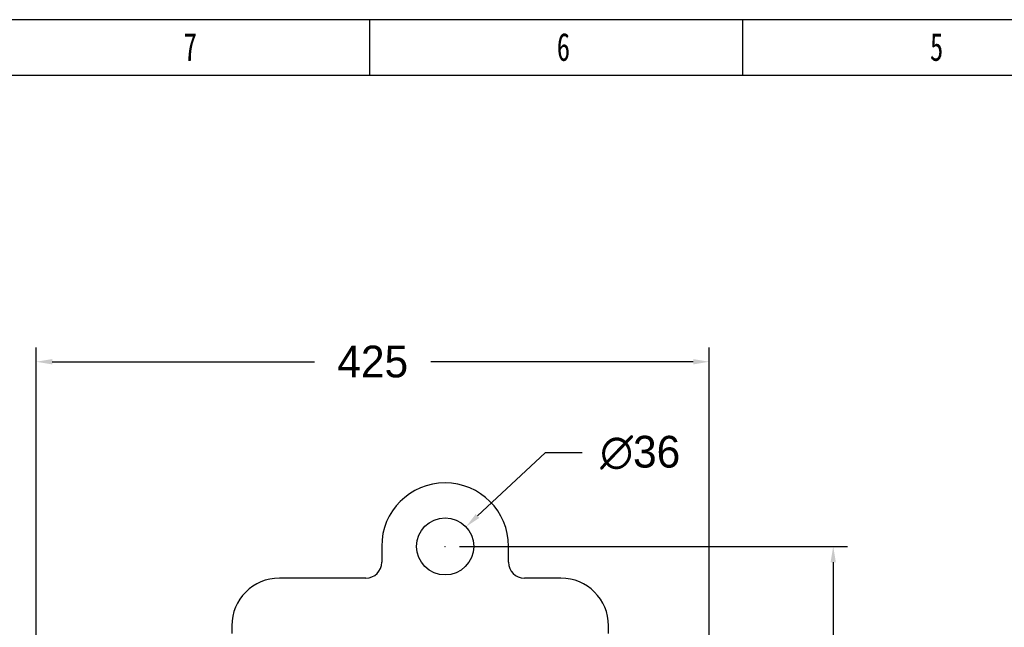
# Model space of a CAD drawing. Header units: millimetres. Extents: x 3463 to 5556, y 393 to 1873.
# Tile 6 of 13: x 3889 to 4509, y 1491 to 1873. Entities that reach past the tile are written whole.
import ezdxf

# ---------------------------------------------------------------- set-up
doc = ezdxf.new("R2010")
doc.units = ezdxf.units.MM
doc.styles.add('样式 1', font='SimSun.ttf', dxfattribs={"width": 0.7, "height": 2.5})
doc.dimstyles.get("Standard").update_dxf_attribs({"dimtxt": 20, "dimasz": 10, "dimexe": 9, "dimexo": 9, "dimgap": 10, "dimtad": 0, "dimtih": 1, "dimtoh": 1, "dimdsep": 46, "dimtxsty": 'Standard', "dimcen": 0.09, "dimadec": 0, "dimazin": 0, "dimtfac": 1, "dimtofl": 0, "dimtmove": 0, "dimatfit": 3, "dimfxl": 0, "dimtolj": 1, "dimtzin": 0, "dimarcsym": 0})

# ---------------------------------------------------------------- blocks, each defined once
blk = doc.blocks.new('图框')
at = {"lineweight": -3}
for p, q in [((2267.32, 1603.15), (0, 1603.15)), ((700.43, 1564.98), (700.43, 1603.15)), ((955.21, 1564.98), (955.21, 1603.15)), ((2229.15, 1564.98), (38.17, 1564.98))]:
    blk.add_line(p, q, dxfattribs=at)
at = {"lineweight": -3, "attachment_point": 1, "style": '样式 1'}
for s, insert, char_height, width in [('7', (573.33, 1594.15), 19.09, 8.6432), ('{\\fSimSun|b0|i0|c134|p2;6}', (828.12, 1594.15), 19.0852, 9.306), ('{\\fSimSun|b0|i0|c134|p2;5}', (1082.91, 1594.15), 19.0852, 8.6432)]:
    blk.add_mtext(s, dxfattribs=dict(at, insert=insert, char_height=char_height, width=width))
blk = doc.blocks.new('*D3')
at = {"color": 0, "lineweight": -2}
for p, q in [((4165.88, 1541.52), (4410.54, 1541.52)), ((4401.54, 1531.52), (4401.54, 1273.58)), ((4401.54, 975.65), (4401.54, 1233.58)), ((4792.17, 965.65), (4392.54, 965.65))]:
    blk.add_line(p, q, dxfattribs=at)
at = {"color": 0, "lineweight": 18}
for points in [[(4399.88, 1531.52), (4403.21, 1531.52), (4401.54, 1541.52)], [(4399.88, 975.65), (4403.21, 975.65), (4401.54, 965.65)]]:
    blk.add_solid(points, dxfattribs=at)
at = {"layer": 'Defpoints', "color": 0, "lineweight": 18}
for p in [(4156.88, 1541.52), (4401.54, 965.65), (4801.17, 965.65)]:
    blk.add_point(p, dxfattribs=at)
at = {"color": 0, "lineweight": 18, "insert": (4401.54, 1253.58), "char_height": 20, "attachment_point": 5}
blk.add_mtext('\\A1;575', dxfattribs=at)
blk = doc.blocks.new('*D5')
at = {"color": 0, "lineweight": -2}
for p, q in [((4219.87, 1600.51), (4177.32, 1560.66)), ((4243.2, 1600.51), (4219.87, 1600.51)), ((4156.79, 1541.52), (4156.97, 1541.52)), ((4156.88, 1541.43), (4156.88, 1541.61))]:
    blk.add_line(p, q, dxfattribs=at)
at = {"color": 0, "lineweight": 18}
blk.add_solid([(4176.18, 1561.88), (4178.46, 1559.45), (4170.02, 1553.83)], dxfattribs=at)
at = {"layer": 'Defpoints', "color": 0, "lineweight": 18}
for p in [(4170.02, 1553.83), (4143.74, 1529.22)]:
    blk.add_point(p, dxfattribs=at)
at = {"color": 0, "lineweight": 18, "insert": (4279.87, 1600.51), "char_height": 20, "attachment_point": 5}
blk.add_mtext('\\A1;∅36', dxfattribs=at)
blk = doc.blocks.new('*D7')
at = {"color": 0, "lineweight": -2}
for p, q in [((3899.15, 1275.77), (3899.15, 1666.85)), ((4323.35, 1455.7), (4323.35, 1666.85)), ((3909.15, 1657.85), (4074.58, 1657.85)), ((4313.35, 1657.85), (4147.92, 1657.85))]:
    blk.add_line(p, q, dxfattribs=at)
at = {"color": 0, "lineweight": 18}
for points in [[(3909.15, 1659.52), (3909.15, 1656.18), (3899.15, 1657.85)], [(4313.35, 1659.52), (4313.35, 1656.18), (4323.35, 1657.85)]]:
    blk.add_solid(points, dxfattribs=at)
at = {"layer": 'Defpoints', "color": 0, "lineweight": 18}
for p in [(4323.35, 1657.85), (4323.35, 1446.7), (3899.15, 1266.77)]:
    blk.add_point(p, dxfattribs=at)
at = {"color": 0, "lineweight": 18, "insert": (4111.25, 1657.85), "char_height": 20, "attachment_point": 5}
blk.add_mtext('\\A1;425', dxfattribs=at)

msp = doc.modelspace()

# ---------------------------------------------------------------- linework, layer by layer
for p, q in [((4116.882, 1541.523), (4116.882, 1531.523)), ((4196.882, 1531.523), (4196.882, 1541.523)), ((4106.882, 1521.523), (4052.395, 1521.523)), ((4229.895, 1521.523), (4206.882, 1521.523)), ((4022.395, 1491.523), (4022.395, 1486.524)), ((4259.895, 1486.522), (4259.895, 1491.523))]:
    msp.add_line(p, q)
msp.add_circle((4156.882, 1541.523), 18)
for centre, radius, start, end in [((4156.882, 1541.523), 40, 0, 180), ((4106.882, 1531.523), 10, 270, 0), ((4206.882, 1531.523), 10, 180, 270), ((4052.395, 1491.523), 30, 90, 180), ((4229.895, 1491.523), 30, 0, 90)]:
    msp.add_arc(centre, radius, start, end)

# ---------------------------------------------------------------- block references
at = {"xscale": 0.9233813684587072, "yscale": 0.9233813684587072, "zscale": 0.9233813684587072}
msp.add_blockref('图框', (3462.611, 393.054), dxfattribs=at)

# ---------------------------------------------------------------- dimensions: what is measured, and where the dimension line sits
at = {"lineweight": 18}
dim = msp.add_linear_dim(base=(4323.355, 1657.851), p1=(3899.145, 1266.773), p2=(4323.355, 1446.705), text='425', dimstyle='Standard', dxfattribs=at)
dim.commit()
dim.dimension.update_dxf_attribs({"geometry": '*D7', "text_midpoint": (4111.25, 1657.851)})
dim = msp.add_diameter_dim_2p(p1=(4143.744, 1529.219), p2=(4170.021, 1553.827), dimstyle='Standard', dxfattribs=at)
dim.commit()
dim.dimension.update_dxf_attribs({"geometry": '*D5', "text_midpoint": (4279.868, 1600.508), "dimtype": 163})
dim = msp.add_linear_dim(base=(4401.543, 965.645), p1=(4156.882, 1541.523), p2=(4801.172, 965.645), angle=90, text='575', dimstyle='Standard', dxfattribs=at)
dim.commit()
dim.dimension.update_dxf_attribs({"geometry": '*D3', "text_midpoint": (4401.543, 1253.584)})

doc.saveas('drawing.dxf')
